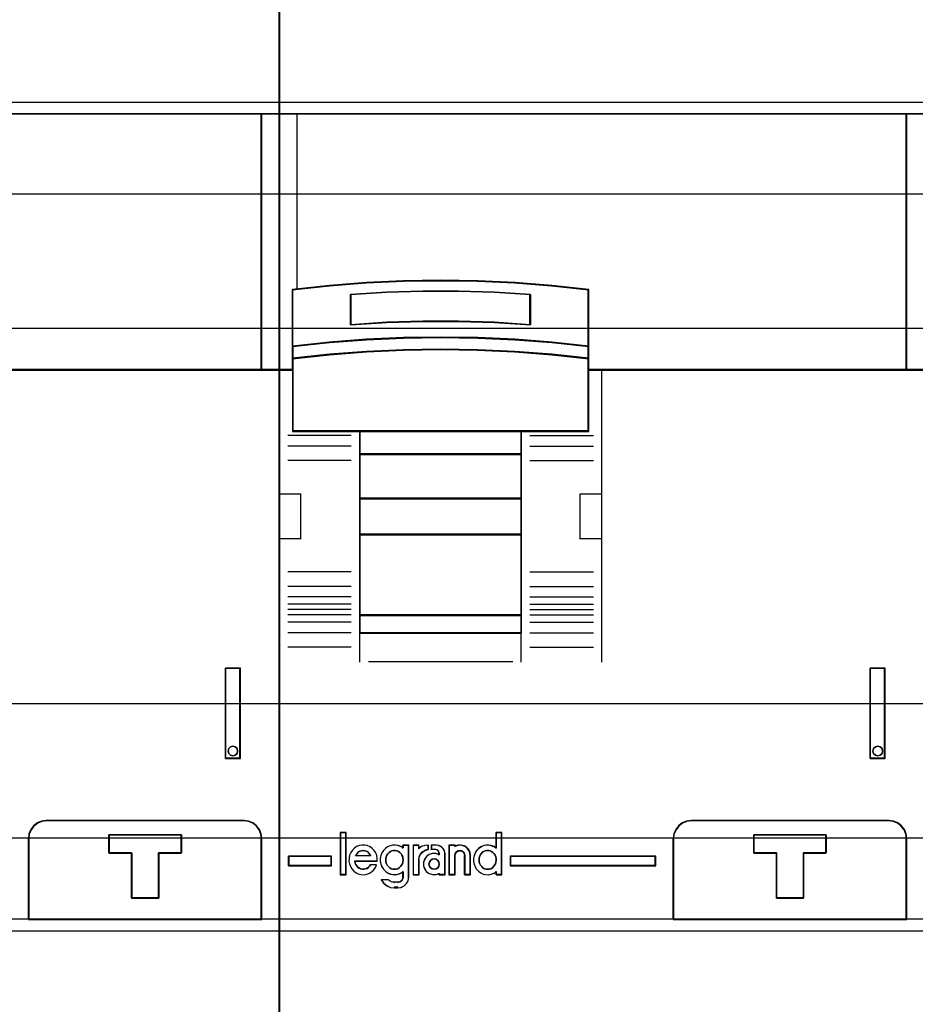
# Model space of a CAD drawing. Extents: x -635870 to -372006, y -44437 to 104716.
# Tile 11 of 246: x -619178 to -618678, y -35157 to -34607. Entities that reach past the tile are written whole.
import ezdxf

# ---------------------------------------------------------------- set-up
doc = ezdxf.new("R2010")
doc.units = 0
doc.header["$MEASUREMENT"] = 0
doc.layers.get('0').update_dxf_attribs({"color": 252})
for name, color, linetype in [('30', 7, 'Continuous'), ('45', 8, 'Continuous'), ('50', 7, 'Continuous')]:
    doc.layers.add(name, color=color, linetype=linetype)

# ---------------------------------------------------------------- blocks, each defined once
blk = doc.blocks.new('*U1026')
at = {"layer": '50', "color": 7}
blk.add_lwpolyline([(61.983887, -487.347089), (386.017439, -487.347089), (386.017439, -533.64975), (61.983887, -533.64975), (61.983887, -487.347089)], dxfattribs=at)
blk = doc.blocks.new('*U1027')
at = {"layer": '30', "color": 7}
blk.add_lwpolyline([(51.981526, -492.476529), (396.088727, -492.476529), (396.088727, -528.454107), (51.981526, -528.454107), (51.981526, -492.476529)], close=True, dxfattribs=at)
for points in [[(51.981526, -492.476529), (396.088727, -492.476529), (396.088727, -528.454107), (51.981526, -528.454107), (51.981526, -492.476529)], [(51.981526, -499.973403), (396.088727, -499.973403), (396.088727, -520.957234), (51.981526, -520.957234), (51.981526, -499.973403)]]:
    blk.add_lwpolyline(points, dxfattribs=at)
blk = doc.blocks.new('*U1028')
at = {"layer": '45', "color": 7}
for points in [[(107.027649, -468.992858), (70.976203, -468.992858), (70.976203, -551.996037), (107.027649, -551.996037), (107.027649, -468.992858)], [(107.011743, -469.008747), (70.992109, -469.008747), (70.992109, -551.977501), (107.011743, -551.977501), (107.011743, -469.008747)], [(106.020256, -487.995883), (70.976203, -487.995883), (70.976203, -502.319651), (71.726044, -502.319651), (71.726044, -501.685612), (71.726044, -501.001953), (71.726044, -497.826244), (73.788108, -497.605709), (75.850171, -497.451334), (77.917748, -497.357607), (79.990839, -497.324526), (82.058416, -497.357607), (84.120479, -497.451334), (86.19357, -497.605709), (88.255633, -497.826244), (88.255633, -501.001953), (88.255633, -501.685612), (88.255633, -502.319651), (88.994448, -502.319651), (106.020256, -502.319651), (106.020256, -487.995883)], [(105.983141, -487.995883), (105.983141, -502.319651), (107.027649, -502.319651), (107.027649, -487.995883), (105.983141, -487.995883)], [(103.978957, -518.971131), (103.978957, -524.005238), (104.819336, -524.005238), (104.819336, -518.971131), (103.978957, -518.971131)], [(104.63936, -523.45722), (104.662925, -523.59242), (104.63936, -523.721742), (104.533319, -523.821673), (104.403712, -523.856943), (104.274106, -523.821673), (104.168065, -523.721742), (104.132718, -523.59242), (104.168065, -523.45722), (104.274106, -523.357289), (104.403712, -523.322019), (104.533319, -523.357289), (104.63936, -523.45722)], [(105.020526, -527.474297), (93.984838, -527.474297), (93.72524, -527.507504), (93.487735, -527.607127), (93.277847, -527.767631), (93.123193, -527.977946), (93.007202, -528.215934), (92.985109, -528.47606), (92.985109, -533.008901), (106.020256, -533.008901), (106.020256, -528.47606), (105.987115, -528.215934), (105.893218, -527.977946), (105.727517, -527.767631), (105.523153, -527.607127), (105.280124, -527.507504), (105.020526, -527.474297)], [(101.524098, -528.271386), (101.524098, -529.282291), (100.257186, -529.282291), (100.257186, -531.803999), (98.745782, -531.803999), (98.745782, -529.282291), (97.473314, -529.282291), (97.473314, -528.271386), (101.524098, -528.271386)], [(100.257186, -531.803999), (100.257186, -529.282291), (101.524098, -529.282291), (101.524098, -528.271386), (97.473314, -528.271386), (97.473314, -529.282291), (98.745782, -529.282291), (98.745782, -531.803999), (100.257186, -531.803999)], [(100.251229, -531.78811), (100.251229, -529.289086), (101.508191, -529.289086), (101.508191, -528.287274), (97.48922, -528.287274), (97.48922, -529.289086), (98.751695, -529.289086), (98.751695, -531.78811), (100.251229, -531.78811)]]:
    blk.add_lwpolyline(points, close=True, dxfattribs=at)
at = {"layer": '45', "color": 139}
for points in [[(107.027649, -468.992858), (70.976203, -468.992858), (70.976203, -551.996037), (107.027649, -551.996037), (107.027649, -468.992858)], [(106.001698, -488.011772), (70.992109, -488.011772), (70.992109, -502.303762), (71.741213, -502.303762), (71.741213, -501.67113), (71.741213, -500.988987), (71.741213, -497.820324), (73.801249, -497.600278), (75.861284, -497.446246), (77.926828, -497.352726), (79.99788, -497.319719), (82.063423, -497.352726), (84.123459, -497.446246), (86.194511, -497.600278), (88.254547, -497.820324), (88.254547, -500.988987), (88.254547, -501.67113), (88.254547, -502.303762), (88.992634, -502.303762), (106.001698, -502.303762), (106.001698, -488.011772)], [(104.662925, -523.59242), (104.63936, -523.45722), (104.533319, -523.357289), (104.403712, -523.322019), (104.274106, -523.357289), (104.168065, -523.45722), (104.132718, -523.59242), (104.168065, -523.721742), (104.274106, -523.821673), (104.403712, -523.856943), (104.533319, -523.821673), (104.63936, -523.721742), (104.662925, -523.59242)]]:
    blk.add_lwpolyline(points, close=True, dxfattribs=at)
for points in [[(70.976203, -487.995883), (107.027649, -487.995883)], [(105.983141, -502.319651), (105.983141, -487.995883)], [(107.027649, -502.282577), (88.237102, -502.282577)], [(103.978957, -524.005238), (103.978957, -518.971131)], [(103.978957, -518.971131), (104.819336, -518.971131)], [(104.782221, -524.005238), (104.782221, -518.971131)], [(103.978957, -523.970813), (104.819336, -523.970813)], [(94.016362, -527.474297), (93.748578, -527.508444), (93.503584, -527.610888), (93.287078, -527.775935), (93.127547, -527.992205), (93.007899, -528.236931), (92.985109, -528.504422)], [(93.981898, -527.474297), (105.020815, -527.474297)], [(106.020256, -528.504422), (105.985983, -528.236931), (105.888875, -527.992205), (105.71751, -527.775935), (105.50616, -527.610888), (105.254824, -527.508444), (104.986351, -527.474297)], [(92.985109, -533.008901), (92.985109, -528.469996)], [(97.473314, -528.271386), (101.524098, -528.271386)], [(97.473314, -528.271386), (97.473314, -529.306807)], [(101.489634, -528.271386), (101.489634, -529.306807)], [(105.983141, -533.008901), (105.983141, -528.469996)], [(97.473314, -529.272381), (98.76967, -529.272381)], [(98.735207, -529.272381), (98.735207, -531.803999)], [(100.233043, -529.272381), (101.524098, -529.272381)], [(100.233043, -529.272381), (100.233043, -531.803999)], [(98.735207, -531.769573), (100.267506, -531.769573)], [(70.976203, -532.974475), (107.027649, -532.974475)]]:
    blk.add_lwpolyline(points, dxfattribs=at)
at = {"layer": '45', "color": 140}
for points in [[(106.020256, -487.995883), (70.976203, -487.995883), (70.976203, -502.319651), (71.726044, -502.319651), (71.726044, -501.685612), (71.726044, -501.001953), (71.726044, -497.826244), (73.788108, -497.605709), (75.850171, -497.451334), (77.917748, -497.357607), (79.990839, -497.324526), (82.058416, -497.357607), (84.120479, -497.451334), (86.19357, -497.605709), (88.255633, -497.826244), (88.255633, -501.001953), (88.255633, -501.685612), (88.255633, -502.319651), (88.994448, -502.319651), (106.020256, -502.319651), (106.020256, -487.995883)], [(105.983141, -487.995883), (105.983141, -502.319651), (107.027649, -502.319651), (107.027649, -487.995883), (105.983141, -487.995883)], [(105.999047, -488.011772), (105.999047, -502.303762), (107.011743, -502.303762), (107.011743, -488.011772), (105.999047, -488.011772)]]:
    blk.add_lwpolyline(points, close=True, dxfattribs=at)
at = {"layer": '45', "color": 59}
for points in [[(103.978957, -518.971131), (103.978957, -524.005238), (104.819336, -524.005238), (104.819336, -518.971131), (103.978957, -518.971131)], [(104.63936, -523.45722), (104.662925, -523.59242), (104.63936, -523.721742), (104.533319, -523.821673), (104.403712, -523.856943), (104.274106, -523.821673), (104.168065, -523.721742), (104.132718, -523.59242), (104.168065, -523.45722), (104.274106, -523.357289), (104.403712, -523.322019), (104.533319, -523.357289), (104.63936, -523.45722)], [(105.020526, -527.474297), (93.984838, -527.474297), (93.72524, -527.507504), (93.487735, -527.607127), (93.277847, -527.767631), (93.123193, -527.977946), (93.007202, -528.215934), (92.985109, -528.47606), (92.985109, -533.008901), (106.020256, -533.008901), (106.020256, -528.47606), (105.987115, -528.215934), (105.893218, -527.977946), (105.727517, -527.767631), (105.523153, -527.607127), (105.280124, -527.507504), (105.020526, -527.474297)], [(105.004612, -527.490185), (93.998101, -527.490185), (93.739189, -527.523202), (93.502312, -527.622253), (93.292979, -527.781835), (93.138734, -527.990943), (93.02305, -528.227564), (93.001015, -528.486197), (93.001015, -532.993012), (106.001698, -532.993012), (106.001698, -528.486197), (105.968646, -528.227564), (105.874997, -527.990943), (105.709734, -527.781835), (105.50591, -527.622253), (105.263524, -527.523202), (105.004612, -527.490185)], [(101.524098, -528.271386), (101.524098, -529.282291), (100.257186, -529.282291), (100.257186, -531.803999), (98.745782, -531.803999), (98.745782, -529.282291), (97.473314, -529.282291), (97.473314, -528.271386), (101.524098, -528.271386)], [(100.257186, -531.803999), (100.257186, -529.282291), (101.524098, -529.282291), (101.524098, -528.271386), (97.473314, -528.271386), (97.473314, -529.282291), (98.745782, -529.282291), (98.745782, -531.803999), (100.257186, -531.803999)], [(100.251229, -531.78811), (100.251229, -529.289086), (101.508191, -529.289086), (101.508191, -528.287274), (97.48922, -528.287274), (97.48922, -529.289086), (98.751695, -529.289086), (98.751695, -531.78811), (100.251229, -531.78811)]]:
    blk.add_lwpolyline(points, close=True, dxfattribs=at)
blk = doc.blocks.new('*U1029')
at = {"layer": '45', "color": 7}
for points in [[(143.026075, -468.992858), (106.974629, -468.992858), (106.974629, -551.996037), (143.026075, -551.996037), (143.026075, -468.992858)], [(142.018682, -487.995883), (106.974629, -487.995883), (106.974629, -502.319651), (107.72447, -502.319651), (107.72447, -501.685612), (107.72447, -501.001953), (107.72447, -497.826244), (109.786534, -497.605709), (111.848597, -497.451334), (113.916174, -497.357607), (115.989265, -497.324526), (118.056842, -497.357607), (120.118905, -497.451334), (122.191996, -497.605709), (124.254059, -497.826244), (124.254059, -501.001953), (124.254059, -501.685612), (124.254059, -502.319651), (124.992874, -502.319651), (142.018682, -502.319651), (142.018682, -487.995883)], [(141.984218, -487.995883), (141.984218, -502.319651), (143.026075, -502.319651), (143.026075, -487.995883), (141.984218, -487.995883)], [(118.068609, -500.531746), (120.13294, -500.620552), (122.208311, -500.781513), (124.272643, -501.003528), (124.272643, -497.806517), (122.208311, -497.584502), (120.13294, -497.429092), (118.068609, -497.334735), (115.998757, -497.301433), (113.923387, -497.334735), (111.853535, -497.429092), (109.789204, -497.584502), (107.724872, -497.806517), (107.724872, -501.003528), (109.789204, -500.781513), (111.853535, -500.620552), (113.923387, -500.531746), (115.998757, -500.503995), (118.068609, -500.531746)], [(121.01717, -498.090159), (121.01717, -499.782737), (119.010955, -499.665041), (116.999214, -499.608995), (114.998526, -499.608995), (112.986784, -499.665041), (110.975043, -499.782737), (110.975043, -498.090159), (112.986784, -497.966859), (114.998526, -497.905208), (116.999214, -497.905208), (119.010955, -497.966859), (121.01717, -498.090159)], [(116.999214, -499.608995), (119.010955, -499.665041), (121.01717, -499.782737), (121.01717, -498.090159), (119.010955, -497.966859), (116.999214, -497.905208), (114.998526, -497.905208), (112.986784, -497.966859), (110.975043, -498.090159), (110.975043, -499.782737), (112.986784, -499.665041), (114.998526, -499.608995), (116.999214, -499.608995)], [(116.996036, -499.596047), (119.001404, -499.651144), (121.001263, -499.766848), (121.001263, -498.102917), (119.001404, -497.981704), (116.996036, -497.921097), (115.001686, -497.921097), (112.996318, -497.981704), (110.990949, -498.102917), (110.990949, -499.766848), (112.996318, -499.651144), (115.001686, -499.596047), (116.996036, -499.596047)], [(120.13294, -501.301356), (122.208311, -501.460047), (124.272643, -501.686747), (124.272643, -500.983976), (122.208311, -500.757276), (120.13294, -500.592918), (118.068609, -500.502238), (115.998757, -500.4739), (113.923387, -500.502238), (111.853535, -500.592918), (109.789204, -500.757276), (107.724872, -500.983976), (107.724872, -501.686747), (109.789204, -501.460047), (111.853535, -501.301356), (113.923387, -501.205009), (115.998757, -501.171004), (118.068609, -501.205009), (120.13294, -501.301356)], [(120.124992, -501.295565), (122.196373, -501.450097), (124.256736, -501.670858), (124.256736, -500.9865), (122.196373, -500.76574), (120.124992, -500.605688), (118.064629, -500.517384), (115.998757, -500.489789), (113.927376, -500.517384), (111.861504, -500.605688), (109.801141, -500.76574), (107.740778, -500.9865), (107.740778, -501.670858), (109.801141, -501.450097), (111.861504, -501.295565), (113.927376, -501.201742), (115.998757, -501.168628), (118.064629, -501.201742), (120.124992, -501.295565)], [(107.724872, -502.293525), (107.724872, -505.746339), (111.478202, -505.746339), (120.508273, -505.746339), (124.272643, -505.746339), (124.272643, -502.293525), (124.272643, -501.656167), (122.208311, -501.434477), (120.13294, -501.279295), (118.068609, -501.185077), (115.998757, -501.151823), (113.923387, -501.185077), (111.853535, -501.279295), (109.789204, -501.434477), (107.724872, -501.656167), (107.724872, -502.293525)], [(107.740778, -502.301517), (107.740778, -505.730451), (111.486893, -505.730451), (120.499604, -505.730451), (124.256736, -505.730451), (124.256736, -502.301517), (124.256736, -501.668568), (122.196373, -501.448411), (120.124992, -501.294302), (118.064629, -501.200736), (115.998757, -501.167712), (113.927376, -501.200736), (111.861504, -501.294302), (109.801141, -501.448411), (107.740778, -501.668568), (107.740778, -502.301517)], [(120.516124, -505.709266), (111.470787, -505.709266), (111.470787, -507.022741), (120.516124, -507.022741), (120.516124, -505.709266)], [(120.500217, -505.727803), (111.486693, -505.727803), (111.486693, -507.004204), (120.500217, -507.004204), (120.500217, -505.727803)], [(120.516124, -506.985667), (111.470787, -506.985667), (111.470787, -509.511989), (120.516124, -509.511989), (120.516124, -506.985667)], [(120.500217, -507.001556), (111.486693, -507.001556), (111.486693, -509.4961), (120.500217, -509.4961), (120.500217, -507.001556)], [(120.516124, -509.477563), (111.470787, -509.477563), (111.470787, -511.519276), (120.516124, -511.519276), (120.516124, -509.477563)], [(120.500217, -509.493452), (111.486693, -509.493452), (111.486693, -511.503387), (120.500217, -511.503387), (120.500217, -509.493452)], [(120.516124, -511.484851), (111.470787, -511.484851), (111.470787, -516.013163), (120.516124, -516.013163), (120.516124, -511.484851)], [(120.500217, -511.500739), (111.486693, -511.500739), (111.486693, -515.997275), (120.500217, -515.997275), (120.500217, -511.500739)], [(120.516124, -515.978738), (111.470787, -515.978738), (111.470787, -517.008863), (120.516124, -517.008863), (120.516124, -515.978738)], [(120.500217, -515.994626), (111.486693, -515.994626), (111.486693, -516.992974), (120.500217, -516.992974), (120.500217, -515.994626)], [(139.980034, -518.971131), (139.980034, -524.005238), (140.817762, -524.005238), (140.817762, -518.971131), (139.980034, -518.971131)], [(140.640437, -523.45722), (140.664002, -523.59242), (140.640437, -523.721742), (140.534396, -523.821673), (140.404789, -523.856943), (140.275183, -523.821673), (140.169142, -523.721742), (140.133795, -523.59242), (140.169142, -523.45722), (140.275183, -523.357289), (140.404789, -523.322019), (140.534396, -523.357289), (140.640437, -523.45722)], [(141.019155, -527.474297), (129.985712, -527.474297), (129.726166, -527.507504), (129.48871, -527.607127), (129.278865, -527.767631), (129.124242, -527.977946), (129.008275, -528.215934), (128.986186, -528.47606), (128.986186, -533.008901), (142.018682, -533.008901), (142.018682, -528.47606), (141.985548, -528.215934), (141.89167, -527.977946), (141.726003, -527.767631), (141.52168, -527.607127), (141.278701, -527.507504), (141.019155, -527.474297)], [(137.525174, -528.271386), (137.525174, -529.282291), (136.258263, -529.282291), (136.258263, -531.803999), (134.746859, -531.803999), (134.746859, -529.282291), (133.474391, -529.282291), (133.474391, -528.271386), (137.525174, -528.271386)], [(136.258263, -531.803999), (136.258263, -529.282291), (137.525174, -529.282291), (137.525174, -528.271386), (133.474391, -528.271386), (133.474391, -529.282291), (134.746859, -529.282291), (134.746859, -531.803999), (136.258263, -531.803999)], [(136.252306, -531.78811), (136.252306, -529.289086), (137.509268, -529.289086), (137.509268, -528.287274), (133.490297, -528.287274), (133.490297, -529.289086), (134.752772, -529.289086), (134.752772, -531.78811), (136.252306, -531.78811)], [(109.914628, -530.005915), (109.914628, -529.470991), (107.504836, -529.470991), (107.504836, -530.005915), (109.914628, -530.005915)], [(119.879875, -529.470991), (119.879875, -530.005915), (128.013255, -530.005915), (128.013255, -529.470991), (119.879875, -529.470991)]]:
    blk.add_lwpolyline(points, close=True, dxfattribs=at)
at = {"layer": '45', "color": 139}
for points in [[(143.026075, -468.992858), (106.974629, -468.992858), (106.974629, -551.996037), (143.026075, -551.996037), (143.026075, -468.992858)], [(142.002775, -488.011772), (106.990535, -488.011772), (106.990535, -502.303762), (107.739696, -502.303762), (107.739696, -501.67113), (107.739696, -500.988987), (107.739696, -497.820324), (109.799887, -497.600278), (111.860079, -497.446246), (113.925779, -497.352726), (115.996988, -497.319719), (118.062688, -497.352726), (120.122879, -497.446246), (122.194088, -497.600278), (124.25428, -497.820324), (124.25428, -500.988987), (124.25428, -501.67113), (124.25428, -502.303762), (124.992423, -502.303762), (142.002775, -502.303762), (142.002775, -488.011772)], [(107.740778, -502.301517), (107.740778, -505.730451), (111.486893, -505.730451), (120.499604, -505.730451), (124.256736, -505.730451), (124.256736, -502.301517), (124.256736, -501.668568), (122.196373, -501.448411), (120.124992, -501.294302), (118.064629, -501.200736), (115.998757, -501.167712), (113.927376, -501.200736), (111.861504, -501.294302), (109.801141, -501.448411), (107.740778, -501.668568), (107.740778, -502.301517)], [(120.513473, -511.482202), (111.468136, -511.482202), (111.468136, -516.015811), (120.513473, -516.015811), (120.513473, -511.482202)], [(120.494915, -511.500739), (111.486693, -511.500739), (111.486693, -515.997275), (120.494915, -515.997275), (120.494915, -511.500739)], [(140.664002, -523.59242), (140.640437, -523.45722), (140.534396, -523.357289), (140.404789, -523.322019), (140.275183, -523.357289), (140.169142, -523.45722), (140.133795, -523.59242), (140.169142, -523.721742), (140.275183, -523.821673), (140.404789, -523.856943), (140.534396, -523.821673), (140.640437, -523.721742), (140.664002, -523.59242)], [(110.71259, -528.160164), (110.402419, -528.160164), (110.402419, -530.485227), (110.71259, -530.485227), (110.71259, -528.160164)], [(113.420412, -530.193932), (113.512022, -530.188231), (113.603632, -530.165425), (113.678065, -530.114112), (113.752498, -530.045695), (113.81548, -529.971576), (113.86701, -529.891756), (113.889913, -529.794831), (113.907089, -529.692205), (113.895638, -529.59528), (113.884187, -529.504057), (113.838382, -529.412834), (113.786852, -529.333013), (113.729595, -529.258894), (113.637986, -529.207581), (113.563553, -529.167671), (113.466217, -529.150567), (113.374608, -529.150567), (113.282998, -529.167671), (113.197114, -529.207581), (113.122681, -529.258894), (113.053973, -529.333013), (112.996717, -529.412834), (112.962364, -529.504057), (112.939461, -529.59528), (112.939461, -529.692205), (112.945187, -529.794831), (112.97954, -529.891756), (113.01962, -529.971576), (113.088327, -530.045695), (113.16276, -530.114112), (113.242919, -530.165425), (113.334528, -530.188231), (113.420412, -530.193932)], [(118.626139, -530.193932), (118.711787, -530.188231), (118.803146, -530.165425), (118.888795, -530.114112), (118.951604, -530.045695), (119.014413, -529.971576), (119.065803, -529.891756), (119.088642, -529.794831), (119.105772, -529.692205), (119.105772, -529.59528), (119.071513, -529.504057), (119.048673, -529.412834), (118.985864, -529.333013), (118.911635, -529.258894), (118.843116, -529.207581), (118.768887, -529.167671), (118.677528, -529.150567), (118.574749, -529.150567), (118.48339, -529.167671), (118.397742, -529.207581), (118.323512, -529.258894), (118.266413, -529.333013), (118.203604, -529.412834), (118.163635, -529.504057), (118.146505, -529.59528), (118.140795, -529.692205), (118.146505, -529.794831), (118.186474, -529.891756), (118.232154, -529.971576), (118.289253, -530.045695), (118.357772, -530.114112), (118.449131, -530.165425), (118.53478, -530.188231), (118.626139, -530.193932)], [(115.916575, -529.90661), (115.898947, -529.801063), (115.840187, -529.707243), (115.746171, -529.636878), (115.634527, -529.619287), (115.528759, -529.636878), (115.434742, -529.707243), (115.370106, -529.801063), (115.346602, -529.90661), (115.370106, -530.018021), (115.434742, -530.11184), (115.528759, -530.170478), (115.634527, -530.193932), (115.746171, -530.170478), (115.840187, -530.11184), (115.898947, -530.018021), (115.916575, -529.90661)]]:
    blk.add_lwpolyline(points, close=True, dxfattribs=at)
at = {"layer": '45', "color": 59}
for points in [[(143.010169, -469.008747), (106.990535, -469.008747), (106.990535, -551.977501), (143.010169, -551.977501), (143.010169, -469.008747)], [(118.068609, -500.531746), (120.13294, -500.620552), (122.208311, -500.781513), (124.272643, -501.003528), (124.272643, -497.806517), (122.208311, -497.584502), (120.13294, -497.429092), (118.068609, -497.334735), (115.998757, -497.301433), (113.923387, -497.334735), (111.853535, -497.429092), (109.789204, -497.584502), (107.724872, -497.806517), (107.724872, -501.003528), (109.789204, -500.781513), (111.853535, -500.620552), (113.923387, -500.531746), (115.998757, -500.503995), (118.068609, -500.531746)], [(121.01717, -498.090159), (121.01717, -499.782737), (119.010955, -499.665041), (116.999214, -499.608995), (114.998526, -499.608995), (112.986784, -499.665041), (110.975043, -499.782737), (110.975043, -498.090159), (112.986784, -497.966859), (114.998526, -497.905208), (116.999214, -497.905208), (119.010955, -497.966859), (121.01717, -498.090159)], [(116.999214, -499.608995), (119.010955, -499.665041), (121.01717, -499.782737), (121.01717, -498.090159), (119.010955, -497.966859), (116.999214, -497.905208), (114.998526, -497.905208), (112.986784, -497.966859), (110.975043, -498.090159), (110.975043, -499.782737), (112.986784, -499.665041), (114.998526, -499.608995), (116.999214, -499.608995)], [(116.996036, -499.596047), (119.001404, -499.651144), (121.001263, -499.766848), (121.001263, -498.102917), (119.001404, -497.981704), (116.996036, -497.921097), (115.001686, -497.921097), (112.996318, -497.981704), (110.990949, -498.102917), (110.990949, -499.766848), (112.996318, -499.651144), (115.001686, -499.596047), (116.996036, -499.596047)], [(120.13294, -501.301356), (122.208311, -501.460047), (124.272643, -501.686747), (124.272643, -500.983976), (122.208311, -500.757276), (120.13294, -500.592918), (118.068609, -500.502238), (115.998757, -500.4739), (113.923387, -500.502238), (111.853535, -500.592918), (109.789204, -500.757276), (107.724872, -500.983976), (107.724872, -501.686747), (109.789204, -501.460047), (111.853535, -501.301356), (113.923387, -501.205009), (115.998757, -501.171004), (118.068609, -501.205009), (120.13294, -501.301356)], [(120.124992, -501.295565), (122.196373, -501.450097), (124.256736, -501.670858), (124.256736, -500.9865), (122.196373, -500.76574), (120.124992, -500.605688), (118.064629, -500.517384), (115.998757, -500.489789), (113.927376, -500.517384), (111.861504, -500.605688), (109.801141, -500.76574), (107.740778, -500.9865), (107.740778, -501.670858), (109.801141, -501.450097), (111.861504, -501.295565), (113.927376, -501.201742), (115.998757, -501.168628), (118.064629, -501.201742), (120.124992, -501.295565)], [(107.724872, -502.293525), (107.724872, -505.746339), (111.478202, -505.746339), (120.508273, -505.746339), (124.272643, -505.746339), (124.272643, -502.293525), (124.272643, -501.656167), (122.208311, -501.434477), (120.13294, -501.279295), (118.068609, -501.185077), (115.998757, -501.151823), (113.923387, -501.185077), (111.853535, -501.279295), (109.789204, -501.434477), (107.724872, -501.656167), (107.724872, -502.293525)], [(120.516124, -505.709266), (111.470787, -505.709266), (111.470787, -507.022741), (120.516124, -507.022741), (120.516124, -505.709266)], [(120.500217, -505.727803), (111.486693, -505.727803), (111.486693, -507.004204), (120.500217, -507.004204), (120.500217, -505.727803)], [(120.516124, -506.985667), (111.470787, -506.985667), (111.470787, -509.511989), (120.516124, -509.511989), (120.516124, -506.985667)], [(120.500217, -507.001556), (111.486693, -507.001556), (111.486693, -509.4961), (120.500217, -509.4961), (120.500217, -507.001556)], [(120.516124, -509.477563), (111.470787, -509.477563), (111.470787, -511.519276), (120.516124, -511.519276), (120.516124, -509.477563)], [(120.500217, -509.493452), (111.486693, -509.493452), (111.486693, -511.503387), (120.500217, -511.503387), (120.500217, -509.493452)], [(120.516124, -511.484851), (111.470787, -511.484851), (111.470787, -516.013163), (120.516124, -516.013163), (120.516124, -511.484851)], [(120.500217, -511.500739), (111.486693, -511.500739), (111.486693, -515.997275), (120.500217, -515.997275), (120.500217, -511.500739)], [(120.516124, -515.978738), (111.470787, -515.978738), (111.470787, -517.008863), (120.516124, -517.008863), (120.516124, -515.978738)], [(120.500217, -515.994626), (111.486693, -515.994626), (111.486693, -516.992974), (120.500217, -516.992974), (120.500217, -515.994626)], [(139.980034, -518.971131), (139.980034, -524.005238), (140.817762, -524.005238), (140.817762, -518.971131), (139.980034, -518.971131)], [(140.640437, -523.45722), (140.664002, -523.59242), (140.640437, -523.721742), (140.534396, -523.821673), (140.404789, -523.856943), (140.275183, -523.821673), (140.169142, -523.721742), (140.133795, -523.59242), (140.169142, -523.45722), (140.275183, -523.357289), (140.404789, -523.322019), (140.534396, -523.357289), (140.640437, -523.45722)], [(141.019155, -527.474297), (129.985712, -527.474297), (129.726166, -527.507504), (129.48871, -527.607127), (129.278865, -527.767631), (129.124242, -527.977946), (129.008275, -528.215934), (128.986186, -528.47606), (128.986186, -533.008901), (142.018682, -533.008901), (142.018682, -528.47606), (141.985548, -528.215934), (141.89167, -527.977946), (141.726003, -527.767631), (141.52168, -527.607127), (141.278701, -527.507504), (141.019155, -527.474297)], [(141.005689, -527.490185), (129.999178, -527.490185), (129.740266, -527.523202), (129.503389, -527.622253), (129.294056, -527.781835), (129.139811, -527.990943), (129.024127, -528.227564), (129.002092, -528.486197), (129.002092, -532.993012), (142.002775, -532.993012), (142.002775, -528.486197), (141.969723, -528.227564), (141.876074, -527.990943), (141.710811, -527.781835), (141.506987, -527.622253), (141.264601, -527.523202), (141.005689, -527.490185)], [(110.728497, -528.144275), (110.383862, -528.144275), (110.383862, -530.501116), (110.728497, -530.501116), (110.728497, -528.144275)], [(117.864093, -529.914698), (117.920427, -530.059907), (117.993662, -530.19953), (118.111965, -530.311229), (118.235901, -530.400588), (118.376737, -530.462022), (118.523207, -530.495531), (118.67531, -530.501116), (118.82178, -530.478777), (118.973883, -530.422927), (119.097819, -530.344738), (119.097819, -530.501116), (119.413292, -530.501116), (119.413292, -528.144275), (119.097819, -528.144275), (119.097819, -529.015524), (118.973883, -528.937335), (118.82178, -528.881486), (118.67531, -528.853561), (118.523207, -528.853561), (118.376737, -528.892656), (118.235901, -528.959675), (118.111965, -529.049034), (117.993662, -529.160733), (117.920427, -529.294771), (117.864093, -529.439979), (117.835926, -529.601942), (117.835926, -529.75832), (117.864093, -529.914698)], [(137.525174, -528.271386), (137.525174, -529.282291), (136.258263, -529.282291), (136.258263, -531.803999), (134.746859, -531.803999), (134.746859, -529.282291), (133.474391, -529.282291), (133.474391, -528.271386), (137.525174, -528.271386)], [(136.258263, -531.803999), (136.258263, -529.282291), (137.525174, -529.282291), (137.525174, -528.271386), (133.474391, -528.271386), (133.474391, -529.282291), (134.746859, -529.282291), (134.746859, -531.803999), (136.258263, -531.803999)], [(136.252306, -531.78811), (136.252306, -529.289086), (137.509268, -529.289086), (137.509268, -528.287274), (133.490297, -528.287274), (133.490297, -529.289086), (134.752772, -529.289086), (134.752772, -531.78811), (136.252306, -531.78811)], [(111.532949, -530.16395), (111.45973, -530.130234), (111.380878, -530.074039), (111.318923, -530.012225), (111.256968, -529.927934), (111.223174, -529.849262), (111.200645, -529.753731), (112.462275, -529.753731), (112.462275, -529.590768), (112.434113, -529.433424), (112.372158, -529.281699), (112.287674, -529.152452), (112.180661, -529.028824), (112.056751, -528.938913), (111.904679, -528.8771), (111.75824, -528.843383), (111.606169, -528.843383), (111.45973, -528.8771), (111.307658, -528.933294), (111.183748, -529.023205), (111.076735, -529.135594), (110.986619, -529.264841), (110.919032, -529.416565), (110.885238, -529.57391), (110.879606, -529.736873), (110.907767, -529.894217), (110.969722, -530.040323), (111.048574, -530.180808), (111.149955, -530.298817), (111.273865, -530.399966), (111.425936, -530.46178), (111.566743, -530.495497), (111.724447, -530.501116), (111.88215, -530.478639), (112.022957, -530.422444), (112.146867, -530.332533), (112.270777, -530.231383), (112.355261, -530.096517), (112.417216, -529.956031), (112.07928, -529.956031), (112.022957, -530.023464), (111.95537, -530.090898), (111.88215, -530.141472), (111.797666, -530.16957), (111.70755, -530.186428), (111.617433, -530.186428), (111.532949, -530.16395)], [(112.722057, -530.048711), (112.806541, -530.188216), (112.913555, -530.299821), (113.0262, -530.389104), (113.178271, -530.450487), (113.319078, -530.483968), (113.476782, -530.489548), (113.617589, -530.467228), (113.764028, -530.411425), (113.899202, -530.333302), (113.899202, -530.651375), (113.876673, -530.757399), (113.814718, -530.846683), (113.724602, -530.902485), (113.617589, -530.924806), (113.420459, -530.924806), (113.228962, -530.891324), (113.071258, -530.79088), (112.676999, -530.79088), (112.812174, -530.975028), (112.986774, -531.120113), (113.195168, -531.209397), (113.420459, -531.237298), (113.617589, -531.237298), (113.797821, -531.214977), (113.96679, -531.125694), (114.096332, -530.997349), (114.192081, -530.835522), (114.21461, -530.651375), (114.21461, -528.843383), (113.899202, -528.843383), (113.899202, -529.005209), (113.764028, -528.927086), (113.617589, -528.871284), (113.476782, -528.843383), (113.319078, -528.843383), (113.178271, -528.882445), (113.0262, -528.949407), (112.913555, -529.038691), (112.806541, -529.150295), (112.722057, -529.284221), (112.65447, -529.429306), (112.631941, -529.591133), (112.631941, -529.747379), (112.65447, -529.903625), (112.722057, -530.048711)], [(114.455854, -528.843383), (114.455854, -530.501116), (114.777513, -530.501116), (114.777513, -529.66944), (114.800489, -529.500857), (114.880904, -529.343513), (114.995782, -529.214266), (115.150867, -529.129974), (115.317441, -529.079399), (115.317441, -528.843383), (115.116404, -528.860241), (114.938343, -528.916436), (114.777513, -529.023205), (114.777513, -528.843383), (114.455854, -528.843383)], [(114.47176, -528.859272), (114.47176, -530.485227), (114.781543, -530.485227), (114.781543, -529.669494), (114.80367, -529.504142), (114.881116, -529.349814), (114.991752, -529.223045), (115.141112, -529.140369), (115.301535, -529.090764), (115.301535, -528.859272), (115.107921, -528.875807), (114.936434, -528.930924), (114.781543, -529.035647), (114.781543, -528.859272), (114.47176, -528.859272)], [(115.106853, -529.635723), (115.044384, -529.815545), (115.044384, -530.000987), (115.106853, -530.180808), (115.214754, -530.332533), (115.362408, -530.439302), (115.538457, -530.495497), (115.742901, -530.495497), (115.907592, -530.439302), (115.907592, -530.501116), (116.242653, -530.501116), (116.242653, -529.315416), (116.219937, -529.16931), (116.140431, -529.040063), (116.03253, -528.933294), (115.901913, -528.87148), (115.759938, -528.843383), (115.481667, -528.843383), (115.481667, -529.079399), (115.674753, -529.079399), (115.799691, -529.113116), (115.884876, -529.203027), (115.907592, -529.315416), (115.907592, -529.388468), (115.742901, -529.321035), (115.538457, -529.321035), (115.362408, -529.377229), (115.214754, -529.489618), (115.106853, -529.635723)], [(116.46534, -528.843383), (116.46534, -530.501116), (116.794619, -530.501116), (116.794619, -529.433424), (116.817327, -529.332274), (116.868422, -529.242363), (116.959258, -529.17493), (117.067125, -529.158071), (117.169315, -529.17493), (117.271505, -529.242363), (117.328277, -529.332274), (117.345309, -529.433424), (117.345309, -530.501116), (117.66891, -530.501116), (117.66891, -529.433424), (117.646202, -529.264841), (117.572398, -529.101877), (117.453176, -528.97263), (117.311246, -528.882719), (117.135252, -528.843383), (116.959258, -528.854622), (116.794619, -528.910816), (116.794619, -528.843383), (116.46534, -528.843383)], [(116.481246, -528.859272), (116.481246, -530.485227), (116.801821, -530.485227), (116.801821, -529.438002), (116.82393, -529.338791), (116.873674, -529.250604), (116.962109, -529.184463), (117.067125, -529.167928), (117.166614, -529.184463), (117.266103, -529.250604), (117.321374, -529.338791), (117.337956, -529.438002), (117.337956, -530.485227), (117.653004, -530.485227), (117.653004, -529.438002), (117.630896, -529.27265), (117.559042, -529.112811), (117.442972, -528.986041), (117.304793, -528.897854), (117.133451, -528.859272), (116.962109, -528.870295), (116.801821, -528.925412), (116.801821, -528.859272), (116.481246, -528.859272)], [(109.896071, -529.990026), (109.896071, -529.48688), (107.520742, -529.48688), (107.520742, -529.990026), (109.896071, -529.990026)], [(112.052689, -529.368092), (112.104385, -529.455102), (111.242798, -529.455102), (111.294493, -529.368092), (111.351932, -529.293512), (111.420859, -529.231362), (111.49553, -529.187857), (111.581689, -529.162997), (111.673591, -529.150567), (111.75975, -529.162997), (111.851652, -529.187857), (111.926323, -529.231362), (111.99525, -529.293512), (112.052689, -529.368092)], [(112.104385, -529.455102), (111.242798, -529.455102), (111.294493, -529.368092), (111.351932, -529.293512), (111.420859, -529.231362), (111.49553, -529.187857), (111.581689, -529.162997), (111.673591, -529.150567), (111.75975, -529.162997), (111.851652, -529.187857), (111.926323, -529.231362), (111.99525, -529.293512), (112.052689, -529.368092), (112.104385, -529.455102)], [(113.729595, -529.258894), (113.786852, -529.333013), (113.838382, -529.412834), (113.884187, -529.504057), (113.895638, -529.59528), (113.907089, -529.692205), (113.889913, -529.794831), (113.86701, -529.891756), (113.81548, -529.971576), (113.752498, -530.045695), (113.678065, -530.114112), (113.603632, -530.165425), (113.512022, -530.188231), (113.420412, -530.193932), (113.334528, -530.188231), (113.242919, -530.165425), (113.16276, -530.114112), (113.088327, -530.045695), (113.01962, -529.971576), (112.97954, -529.891756), (112.945187, -529.794831), (112.939461, -529.692205), (112.939461, -529.59528), (112.962364, -529.504057), (112.996717, -529.412834), (113.053973, -529.333013), (113.122681, -529.258894), (113.197114, -529.207581), (113.282998, -529.167671), (113.374608, -529.150567), (113.466217, -529.150567), (113.563553, -529.167671), (113.637986, -529.207581), (113.729595, -529.258894)], [(113.242919, -530.165425), (113.16276, -530.114112), (113.088327, -530.045695), (113.01962, -529.971576), (112.97954, -529.891756), (112.945187, -529.794831), (112.939461, -529.692205), (112.939461, -529.59528), (112.962364, -529.504057), (112.996717, -529.412834), (113.053973, -529.333013), (113.122681, -529.258894), (113.197114, -529.207581), (113.282998, -529.167671), (113.374608, -529.150567), (113.466217, -529.150567), (113.563553, -529.167671), (113.637986, -529.207581), (113.729595, -529.258894), (113.786852, -529.333013), (113.838382, -529.412834), (113.884187, -529.504057), (113.895638, -529.59528), (113.907089, -529.692205), (113.889913, -529.794831), (113.86701, -529.891756), (113.81548, -529.971576), (113.752498, -530.045695), (113.678065, -530.114112), (113.603632, -530.165425), (113.512022, -530.188231), (113.420412, -530.193932), (113.334528, -530.188231), (113.242919, -530.165425)], [(118.843116, -529.207581), (118.911635, -529.258894), (118.985864, -529.333013), (119.048673, -529.412834), (119.071513, -529.504057), (119.105772, -529.59528), (119.105772, -529.692205), (119.088642, -529.794831), (119.065803, -529.891756), (119.014413, -529.971576), (118.951604, -530.045695), (118.888795, -530.114112), (118.803146, -530.165425), (118.711787, -530.188231), (118.626139, -530.193932), (118.53478, -530.188231), (118.449131, -530.165425), (118.357772, -530.114112), (118.289253, -530.045695), (118.232154, -529.971576), (118.186474, -529.891756), (118.146505, -529.794831), (118.140795, -529.692205), (118.146505, -529.59528), (118.163635, -529.504057), (118.203604, -529.412834), (118.266413, -529.333013), (118.323512, -529.258894), (118.397742, -529.207581), (118.48339, -529.167671), (118.574749, -529.150567), (118.677528, -529.150567), (118.768887, -529.167671), (118.843116, -529.207581)], [(118.186474, -529.891756), (118.146505, -529.794831), (118.140795, -529.692205), (118.146505, -529.59528), (118.163635, -529.504057), (118.203604, -529.412834), (118.266413, -529.333013), (118.323512, -529.258894), (118.397742, -529.207581), (118.48339, -529.167671), (118.574749, -529.150567), (118.677528, -529.150567), (118.768887, -529.167671), (118.843116, -529.207581), (118.911635, -529.258894), (118.985864, -529.333013), (119.048673, -529.412834), (119.071513, -529.504057), (119.105772, -529.59528), (119.105772, -529.692205), (119.088642, -529.794831), (119.065803, -529.891756), (119.014413, -529.971576), (118.951604, -530.045695), (118.888795, -530.114112), (118.803146, -530.165425), (118.711787, -530.188231), (118.626139, -530.193932), (118.53478, -530.188231), (118.449131, -530.165425), (118.357772, -530.114112), (118.289253, -530.045695), (118.232154, -529.971576), (118.186474, -529.891756)], [(115.898947, -529.801063), (115.916575, -529.90661), (115.898947, -530.018021), (115.840187, -530.11184), (115.746171, -530.170478), (115.634527, -530.193932), (115.528759, -530.170478), (115.434742, -530.11184), (115.370106, -530.018021), (115.346602, -529.90661), (115.370106, -529.801063), (115.434742, -529.707243), (115.528759, -529.636878), (115.634527, -529.619287), (115.746171, -529.636878), (115.840187, -529.707243), (115.898947, -529.801063)], [(115.370106, -529.801063), (115.434742, -529.707243), (115.528759, -529.636878), (115.634527, -529.619287), (115.746171, -529.636878), (115.840187, -529.707243), (115.898947, -529.801063), (115.916575, -529.90661), (115.898947, -530.018021), (115.840187, -530.11184), (115.746171, -530.170478), (115.634527, -530.193932), (115.528759, -530.170478), (115.434742, -530.11184), (115.370106, -530.018021), (115.346602, -529.90661), (115.370106, -529.801063)]]:
    blk.add_lwpolyline(points, close=True, dxfattribs=at)
at = {"layer": '45', "color": 139}
for points in [[(106.974629, -487.995883), (143.026075, -487.995883)], [(141.984218, -502.319651), (141.984218, -487.995883)], [(124.272643, -497.836357), (122.208311, -497.601226), (120.13294, -497.436634), (118.068609, -497.336703), (115.998757, -497.301433), (113.923387, -497.336703), (111.853535, -497.436634), (109.789204, -497.601226), (107.724872, -497.836357)], [(107.724872, -497.801931), (107.724872, -505.746339)], [(121.01717, -498.122355), (119.010955, -497.977591), (116.999214, -497.905208), (114.998526, -497.905208), (112.986784, -497.977591), (110.975043, -498.122355)], [(110.975043, -499.782737), (110.975043, -498.08793)], [(120.982706, -499.782737), (120.982706, -498.08793)], [(124.238179, -505.746339), (124.238179, -497.801931)], [(121.01717, -499.782737), (119.010955, -499.644607), (116.999214, -499.57883), (114.998526, -499.57883), (112.986784, -499.644607), (110.975043, -499.782737)], [(124.272643, -501.003528), (122.208311, -500.768138), (120.13294, -500.59748), (118.068609, -500.503324), (115.998757, -500.4739), (113.923387, -500.503324), (111.853535, -500.59748), (109.789204, -500.768138), (107.724872, -501.003528)], [(124.272643, -501.686747), (122.208311, -501.451616), (120.13294, -501.287024), (118.068609, -501.187093), (115.998757, -501.151823), (113.923387, -501.187093), (111.853535, -501.287024), (109.789204, -501.451616), (107.724872, -501.686747)], [(107.759336, -502.282577), (106.974629, -502.282577)], [(143.026075, -502.282577), (124.238179, -502.282577)], [(124.975167, -502.282577), (124.975167, -518.626874)], [(124.272643, -505.709266), (107.724872, -505.709266)], [(111.470787, -505.709266), (111.470787, -517.008863)], [(111.470787, -505.709266), (120.516124, -505.709266)], [(120.48166, -505.709266), (120.48166, -517.008863)], [(111.009506, -505.968783), (107.470373, -505.968783)], [(120.982706, -505.968783), (124.527142, -505.968783)], [(111.009506, -506.572558), (107.470373, -506.572558)], [(111.470787, -506.985667), (120.516124, -506.985667)], [(120.982706, -506.572558), (124.527142, -506.572558)], [(111.009506, -507.372295), (107.470373, -507.372295)], [(120.982706, -507.372295), (124.527142, -507.372295)], [(106.974629, -509.236583), (108.20471, -509.236583)], [(108.170246, -509.236583), (108.170246, -511.762905)], [(123.784852, -511.762905), (123.784852, -509.236583)], [(123.784852, -509.236583), (125.009631, -509.236583)], [(111.470787, -509.477563), (120.516124, -509.477563)], [(106.974629, -511.728479), (108.20471, -511.728479)], [(111.468136, -511.482202), (120.513473, -511.482202)], [(111.470787, -511.484851), (120.516124, -511.484851)], [(123.784852, -511.728479), (125.009631, -511.728479)], [(111.009506, -513.592767), (107.470373, -513.592767)], [(120.982706, -513.592767), (124.527142, -513.592767)], [(111.009506, -514.395152), (107.470373, -514.395152)], [(120.982706, -514.395152), (124.527142, -514.395152)], [(111.009506, -514.988335), (107.470373, -514.988335)], [(120.982706, -514.988335), (124.527142, -514.988335)], [(111.009506, -515.390851), (107.470373, -515.390851)], [(111.009506, -515.692739), (107.470373, -515.692739)], [(120.982706, -515.390851), (124.527142, -515.390851)], [(120.982706, -515.692739), (124.527142, -515.692739)], [(111.009506, -515.994626), (107.470373, -515.994626)], [(111.468136, -515.976089), (120.513473, -515.976089)], [(111.470787, -515.978738), (120.516124, -515.978738)], [(120.982706, -515.994626), (124.527142, -515.994626)], [(111.009506, -516.391847), (107.470373, -516.391847)], [(120.982706, -516.391847), (124.527142, -516.391847)], [(111.009506, -516.990326), (107.470373, -516.990326)], [(111.470787, -516.974437), (120.516124, -516.974437)], [(111.470787, -516.974437), (111.470787, -518.626874)], [(120.48166, -516.974437), (120.48166, -518.626874)], [(120.982706, -516.990326), (124.527142, -516.990326)], [(111.009506, -517.792711), (107.470373, -517.792711)], [(120.982706, -517.792711), (124.527142, -517.792711)], [(111.971833, -518.592448), (120.02038, -518.592448)], [(139.980034, -524.005238), (139.980034, -518.971131)], [(139.980034, -518.971131), (140.817762, -518.971131)], [(140.783298, -524.005238), (140.783298, -518.971131)], [(139.980034, -523.970813), (140.817762, -523.970813)], [(130.017439, -527.474297), (129.749655, -527.508444), (129.504661, -527.610888), (129.288155, -527.775935), (129.128624, -527.992205), (129.008976, -528.236931), (128.986186, -528.504422)], [(129.982975, -527.474297), (141.021892, -527.474297)], [(142.018682, -528.504422), (141.984496, -528.236931), (141.887638, -527.992205), (141.716712, -527.775935), (141.505904, -527.610888), (141.255212, -527.508444), (140.987428, -527.474297)], [(110.383862, -528.144275), (110.383862, -530.501116)], [(110.383862, -528.144275), (110.728497, -528.144275)], [(110.694033, -528.144275), (110.694033, -530.501116)], [(119.071309, -528.144275), (119.071309, -529.036697)], [(119.071309, -528.144275), (119.413292, -528.144275)], [(119.378829, -528.144275), (119.378829, -530.501116)], [(128.986186, -533.008901), (128.986186, -528.469996)], [(133.474391, -528.271386), (137.525174, -528.271386)], [(133.474391, -528.271386), (133.474391, -529.306807)], [(137.48806, -528.271386), (137.48806, -529.306807)], [(141.984218, -533.008901), (141.984218, -528.469996)], [(112.462275, -529.753731), (112.462275, -529.590768), (112.434113, -529.433424), (112.372158, -529.281699), (112.287674, -529.152452), (112.180661, -529.028824), (112.056751, -528.938913), (111.904679, -528.8771), (111.75824, -528.843383), (111.606169, -528.843383), (111.45973, -528.8771), (111.307658, -528.933294), (111.183748, -529.023205), (111.076735, -529.135594), (110.986619, -529.264841), (110.919032, -529.416565), (110.885238, -529.57391), (110.879606, -529.736873), (110.907767, -529.894217), (110.969722, -530.040323), (111.048574, -530.180808), (111.149955, -530.298817), (111.273865, -530.399966), (111.425936, -530.46178), (111.566743, -530.495497), (111.724447, -530.501116), (111.88215, -530.478639), (112.022957, -530.422444), (112.146867, -530.332533), (112.270777, -530.231383), (112.355261, -530.096517), (112.417216, -529.956031)], [(113.907089, -529.006347), (113.771074, -528.927675), (113.623723, -528.87148), (113.48204, -528.843383), (113.323355, -528.843383), (113.181672, -528.882719), (113.028654, -528.950152), (112.915307, -529.040063), (112.807628, -529.152452), (112.722618, -529.287318), (112.65461, -529.433424), (112.631941, -529.596387), (112.631941, -529.753731), (112.65461, -529.911076), (112.722618, -530.057181), (112.807628, -530.197667), (112.915307, -530.310055), (113.028654, -530.399966), (113.181672, -530.46178), (113.323355, -530.495497), (113.48204, -530.501116), (113.623723, -530.478639), (113.771074, -530.422444), (113.907089, -530.343772)], [(113.872626, -528.843383), (113.872626, -529.036697)], [(113.872626, -528.843383), (114.21461, -528.843383)], [(114.180146, -528.843383), (114.180146, -530.660004)], [(114.455854, -528.843383), (114.455854, -530.501116)], [(114.455854, -528.843383), (114.797838, -528.843383)], [(115.317441, -528.843383), (115.11114, -528.863244), (114.928415, -528.929447), (114.763374, -529.055234)], [(114.763374, -528.843383), (114.763374, -529.055234)], [(115.280326, -528.843383), (115.280326, -529.108197)], [(115.46855, -528.843383), (115.46855, -529.108197)], [(115.773419, -528.843383), (115.46855, -528.843383)], [(116.242653, -529.341233), (116.218949, -529.187136), (116.135987, -529.05082), (116.023396, -528.938212), (115.887102, -528.873017), (115.738956, -528.843383)], [(116.46534, -528.843383), (116.46534, -530.501116)], [(116.46534, -528.843383), (116.820579, -528.843383)], [(117.66891, -529.455102), (117.645981, -529.280326), (117.571459, -529.111374), (117.451078, -528.977379), (117.307767, -528.884164), (117.130061, -528.843383), (116.952356, -528.855035), (116.786115, -528.913294)], [(116.786115, -528.843383), (116.786115, -528.944012)], [(119.105772, -529.006347), (118.981055, -528.927675), (118.827993, -528.87148), (118.6806, -528.843383), (118.527539, -528.843383), (118.380146, -528.882719), (118.238422, -528.950152), (118.113705, -529.040063), (117.994657, -529.152452), (117.92096, -529.287318), (117.86427, -529.433424), (117.835926, -529.596387), (117.835926, -529.753731), (117.86427, -529.911076), (117.92096, -530.057181), (117.994657, -530.197667), (118.113705, -530.310055), (118.238422, -530.399966), (118.380146, -530.46178), (118.527539, -530.495497), (118.6806, -530.501116), (118.827993, -530.478639), (118.981055, -530.422444), (119.105772, -530.343772)], [(107.504836, -529.470991), (109.914628, -529.470991)], [(107.504836, -530.005915), (107.504836, -529.470991)], [(109.877514, -529.470991), (109.877514, -530.005915)], [(112.104385, -529.455102), (112.052689, -529.368092), (111.99525, -529.293512), (111.926323, -529.231362), (111.851652, -529.187857), (111.75975, -529.162997), (111.673591, -529.150567), (111.581689, -529.162997), (111.49553, -529.187857), (111.420859, -529.231362), (111.351932, -529.293512), (111.294493, -529.368092), (111.242798, -529.455102)], [(111.242798, -529.420677), (112.104385, -529.420677)], [(115.317441, -529.073771), (115.146505, -529.126431), (114.987359, -529.214198), (114.869472, -529.348774), (114.786952, -529.512605), (114.763374, -529.688138)], [(115.916575, -529.377572), (115.75017, -529.309455), (115.543599, -529.309455), (115.365718, -529.366219), (115.216527, -529.479747), (115.107503, -529.627333), (115.044384, -529.808977), (115.044384, -529.996298), (115.107503, -530.177942), (115.216527, -530.331205), (115.365718, -530.439056), (115.543599, -530.49582), (115.75017, -530.49582), (115.916575, -530.439056)], [(115.46855, -529.073771), (115.691237, -529.073771)], [(115.916575, -529.341233), (115.891229, -529.21387), (115.796179, -529.11198), (115.656774, -529.073771)], [(115.882112, -529.304159), (115.882112, -529.412732)], [(116.205538, -529.304159), (116.205538, -530.501116)], [(117.353437, -529.455102), (117.335891, -529.343232), (117.277404, -529.243792), (117.172128, -529.169212), (117.066852, -529.150567), (116.955727, -529.169212), (116.862148, -529.243792), (116.80951, -529.343232), (116.786115, -529.455102)], [(116.786115, -529.420677), (116.786115, -530.501116)], [(117.318974, -529.420677), (117.318974, -530.501116)], [(117.634447, -529.420677), (117.634447, -530.501116)], [(119.879875, -529.470991), (128.013255, -529.470991)], [(119.879875, -529.470991), (119.879875, -530.005915)], [(127.976141, -530.005915), (127.976141, -529.470991)], [(133.474391, -529.272381), (134.770747, -529.272381)], [(134.736284, -529.272381), (134.736284, -531.803999)], [(136.23412, -529.272381), (137.525174, -529.272381)], [(136.23412, -529.272381), (136.23412, -531.803999)], [(107.504836, -529.971489), (109.914628, -529.971489)], [(111.195079, -529.733157), (112.462275, -529.733157)], [(111.195079, -529.733157), (111.217987, -529.834886), (111.252348, -529.918664), (111.315344, -530.008425), (111.37834, -530.07425), (111.458517, -530.134091), (111.532967, -530.169996), (111.618871, -530.193932), (111.710502, -530.193932), (111.802132, -530.17598), (111.888036, -530.14606), (111.962486, -530.092203), (112.031209, -530.020394), (112.088478, -529.948584)], [(112.054015, -529.931767), (112.419858, -529.931767)], [(114.455854, -530.501116), (114.797838, -530.501116), (114.797838, -529.651065)], [(119.879875, -529.971489), (128.013255, -529.971489)], [(110.383862, -530.466691), (110.728497, -530.466691)], [(113.596918, -531.237298), (113.783391, -531.213995), (113.958209, -531.12078), (114.092237, -530.986784), (114.191301, -530.817833), (114.21461, -530.625579)], [(113.596918, -530.930114), (113.714783, -530.905254), (113.814038, -530.843104), (113.882276, -530.743664), (113.907089, -530.625579)], [(113.872626, -530.31045), (113.872626, -530.660004)], [(115.882112, -530.405783), (115.882112, -530.501116)], [(115.882112, -530.466691), (116.242653, -530.466691)], [(116.46534, -530.466691), (116.820579, -530.466691)], [(117.318974, -530.466691), (117.66891, -530.466691)], [(119.071309, -530.31045), (119.071309, -530.501116)], [(119.071309, -530.466691), (119.413292, -530.466691)], [(112.677008, -530.763282), (112.815344, -530.958814), (112.994028, -531.112869), (113.207296, -531.207672), (113.437856, -531.237298)], [(112.677008, -530.763282), (113.095872, -530.763282)], [(113.061409, -530.763282), (113.231417, -530.888406), (113.437856, -530.930114)], [(113.403392, -530.895689), (113.631382, -530.895689)], [(113.631382, -531.202872), (113.403392, -531.202872)], [(134.736284, -531.769573), (136.268583, -531.769573)], [(106.974629, -532.974475), (143.026075, -532.974475)]]:
    blk.add_lwpolyline(points, dxfattribs=at)
at = {"layer": '45', "color": 140}
for points in [[(142.018682, -487.995883), (106.974629, -487.995883), (106.974629, -502.319651), (107.72447, -502.319651), (107.72447, -501.685612), (107.72447, -501.001953), (107.72447, -497.826244), (109.786534, -497.605709), (111.848597, -497.451334), (113.916174, -497.357607), (115.989265, -497.324526), (118.056842, -497.357607), (120.118905, -497.451334), (122.191996, -497.605709), (124.254059, -497.826244), (124.254059, -501.001953), (124.254059, -501.685612), (124.254059, -502.319651), (124.992874, -502.319651), (142.018682, -502.319651), (142.018682, -487.995883)], [(141.984218, -487.995883), (141.984218, -502.319651), (143.026075, -502.319651), (143.026075, -487.995883), (141.984218, -487.995883)], [(142.000124, -488.011772), (142.000124, -502.303762), (143.010169, -502.303762), (143.010169, -488.011772), (142.000124, -488.011772)]]:
    blk.add_lwpolyline(points, close=True, dxfattribs=at)
blk.add_lwpolyline([(107.971419, -487.995883), (107.971419, -497.804579)], dxfattribs=at)
at = {"layer": '45', "color": 1}
for points in [[(109.914628, -530.005915), (109.914628, -529.470991), (107.504836, -529.470991), (107.504836, -530.005915), (109.914628, -530.005915)], [(119.879875, -529.470991), (119.879875, -530.005915), (128.013255, -530.005915), (128.013255, -529.470991), (119.879875, -529.470991)], [(119.895781, -529.48688), (119.895781, -529.990026), (127.994698, -529.990026), (127.994698, -529.48688), (119.895781, -529.48688)]]:
    blk.add_lwpolyline(points, close=True, dxfattribs=at)

msp = doc.modelspace()

# ---------------------------------------------------------------- block references
at = {"xscale": 10, "yscale": 10, "zscale": 10}
for name in ['*U1027', '*U1026', '*U1028', '*U1029']:
    msp.add_blockref(name, (-620103.09, -29779.66), dxfattribs=at)

doc.saveas('drawing.dxf')
